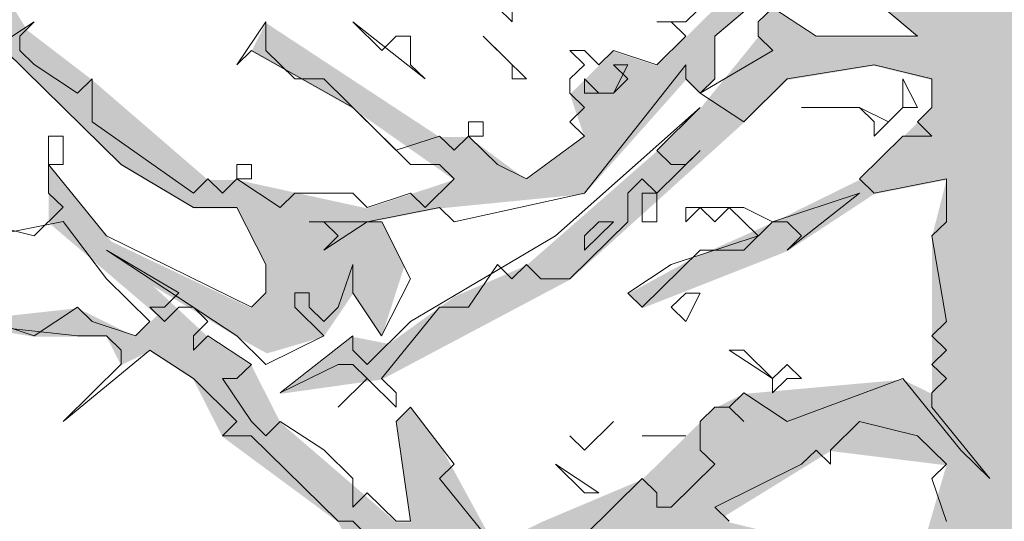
# Model space of a CAD drawing. Header units: metres. Extents: x -4 to 112, y -27 to 26.
# Tile 219 of 256: x 60.587 to 61.945, y 1.813 to 2.505. Entities that reach past the tile are written whole.
import ezdxf

# ---------------------------------------------------------------- set-up
doc = ezdxf.new("R2010")
doc.units = ezdxf.units.M
doc.header["$MEASUREMENT"] = 0
doc.layers.add('60 Pflanzen außen', color=7, linetype='Continuous')

# ---------------------------------------------------------------- blocks, each defined once
blk = doc.blocks.new('Laubbäume 27[20]_1', base_point=(61.9851, 0))
at = {"layer": '60 Pflanzen außen', "linetype": 'Continuous', "lineweight": 0, "true_color": 0xffffff}
h = blk.add_hatch(color=7, dxfattribs=at)
h.paths.add_polyline_path([(63.863, 1.0828), (63.7831, 1.0828), (63.6832, 1.0238), (63.6233, 1.0041), (63.4235, 0.9253), (63.2437, 0.9057), (63.1039, 0.9647), (62.984, 0.9648), (62.8841, 1.0435), (62.7643, 1.1617), (62.5745, 1.1125), (62.5046, 1.1026), (62.4846, 1.1223), (62.6045, 1.2208), (62.7443, 1.2208), (62.8642, 1.2109), (62.8842, 1.2404), (63.024, 1.2207), (63.2038, 1.2207), (63.3236, 1.2207), (63.4435, 1.3191), (63.3236, 1.2601), (63.2837, 1.3192), (63.4235, 1.4373), (63.5034, 1.4373), (63.6233, 1.457), (63.5234, 1.516), (63.4635, 1.5161), (63.3636, 1.5948), (63.3037, 1.6539), (63.4435, 1.7327), (63.7432, 2.028), (63.8431, 2.1658), (63.5834, 2.0083), (63.5634, 1.9296), (63.2638, 1.7327), (63.1838, 1.6736), (63.0992, 1.6389), (63.1839, 1.8311), (63.3637, 2.0083), (63.4436, 2.0083), (63.4236, 2.0674), (63.3237, 2.0083), (63.2638, 2.0477), (63.1439, 1.8508), (63.044, 1.8115), (62.9641, 1.8705), (62.9617, 1.8737), (62.9841, 1.8902), (63.0241, 1.9296), (63.104, 2.0084), (63.1608, 2.1204), (63.2039, 2.1265), (63.3038, 2.1659), (63.1839, 2.225), (63.3038, 2.3628), (63.3637, 2.4022), (63.3238, 2.4612), (63.2838, 2.4415), (63.2239, 2.4022), (63.2039, 2.3628), (63.084, 2.1659), (62.9442, 2.1856), (62.7844, 2.225), (62.6845, 2.1856), (62.7444, 2.2841), (62.7844, 2.3431), (63.1639, 2.5625), (63.3038, 2.5597), (63.3437, 2.5006), (63.4236, 2.54), (63.4836, 2.4809), (63.6034, 2.3824), (63.6234, 2.4021), (63.5535, 2.4907), (63.5036, 2.5794), (63.4836, 2.6384), (63.4436, 2.6384), (63.3779, 2.5994), (63.3438, 2.6581), (63.2039, 2.6188), (63.2838, 2.6975), (63.3637, 2.8157), (63.4636, 2.8353), (63.4836, 2.855), (63.6035, 2.8156), (63.6634, 2.7959), (63.5435, 2.9141), (63.4636, 2.8944), (63.4986, 2.9371), (63.6834, 2.9732), (63.7633, 3.0519), (63.4237, 2.9338), (63.3837, 2.8944), (63.3445, 2.8519), (63.3438, 2.855), (63.3438, 2.8845), (63.3588, 2.9092), (63.3438, 3.0323), (63.3837, 3.0913), (63.4337, 3.1799), (63.4827, 3.2095), (63.4193, 3.2095), (63.3838, 3.2292), (63.3438, 3.1504), (63.2839, 2.9929), (63.3038, 2.8157), (63.1839, 2.6778), (63.164, 2.6975), (63.0841, 2.6188), (62.9242, 2.54), (62.8843, 2.4613), (62.8144, 2.4711), (62.6845, 2.3235), (62.5646, 2.1462), (62.6046, 2.2644), (62.5846, 2.3038), (62.5247, 2.2644), (62.5846, 2.4219), (62.6645, 2.4219), (62.7245, 2.3825), (62.7444, 2.4416), (62.7944, 2.4908), (62.8044, 2.5007), (62.8044, 2.5204), (62.9842, 2.6976), (63.0041, 2.6582), (63.0241, 2.6582), (63.124, 2.7172), (63.1839, 2.7763), (63.164, 2.796), (63.0441, 2.7763), (62.9642, 2.7566), (63.0841, 2.9732), (63.144, 2.9338), (63.2239, 2.9929), (63.204, 3.0323), (63.1087, 3.0176), (63.0841, 3.052), (62.9442, 2.8551), (62.8843, 2.6976), (62.8244, 2.6385), (62.8244, 2.6976), (62.8044, 2.7173), (62.8643, 2.8157), (62.8843, 2.8157), (62.9243, 2.8945), (63.0641, 3.0323), (62.9043, 3.052), (62.8044, 2.9536), (62.6766, 2.933), (62.8644, 3.052), (62.9642, 3.0914), (62.9842, 3.1111), (63.1041, 3.1307), (63.2839, 3.1898), (63.3438, 3.2292), (63.3438, 3.2489), (63.3238, 3.2686), (63.0442, 3.1701), (63.224, 3.2883), (63.4437, 3.4064), (63.5436, 3.5639), (63.4837, 3.5836), (63.5836, 3.6623), (63.5037, 3.6624), (63.4038, 3.623), (63.3239, 3.5836), (63.2639, 3.5639), (63.214, 3.5738), (63.1041, 3.5639), (62.9443, 3.4655), (62.8644, 3.4261), (62.7845, 3.3868), (62.5048, 3.1308), (62.5048, 3.1899), (62.5647, 3.2489), (62.6646, 3.3277), (62.7046, 3.4065), (62.8284, 3.4587), (62.9443, 3.5443), (62.9643, 3.5836), (63.204, 3.7411), (63.3039, 3.8199), (63.4637, 3.937), (63.6435, 3.9764), (63.8233, 4.0365), (63.7434, 4.0955), (63.6635, 4.0562), (63.5237, 3.9971), (63.3439, 3.9371), (63.204, 3.8199), (63.1241, 3.7805), (63.0642, 3.7018), (62.7845, 3.5246), (62.6646, 3.4655), (62.5248, 3.308), (62.6447, 3.5049), (62.8844, 3.6821), (63.1041, 3.8593), (63.2981, 4.0111), (63.4754, 4.0412), (63.3039, 4.0365), (63.204, 3.9577), (63.1641, 3.9578), (63.0043, 3.8199), (62.8644, 3.7018), (62.6846, 3.6231), (62.6646, 3.6427), (62.7446, 3.7215), (62.7845, 3.9765), (62.7862, 4.0973), (62.7846, 4.2039), (62.8844, 4.2925), (62.9644, 4.5091), (62.9644, 4.5682), (62.9044, 4.4894), (62.7846, 4.2531), (62.7513, 4.1438), (62.6647, 4.1153), (62.6247, 4.1266), (62.6247, 4.1744), (62.6647, 4.2138), (62.7047, 4.2532), (62.8045, 4.3713), (62.9644, 4.6666), (62.9844, 4.6666), (62.9955, 4.6844), (62.9644, 4.706), (62.9244, 4.706), (62.8845, 4.6273), (62.8246, 4.706), (62.8245, 4.5879), (62.7646, 4.4107), (62.7047, 4.3516), (62.6647, 4.3122), (62.6647, 4.2729), (62.5249, 4.1941), (62.4849, 4.2532), (62.5448, 4.3122), (62.6647, 4.647), (62.6847, 4.6667), (62.6847, 4.7257), (62.6647, 4.7454), (62.6448, 4.7257), (62.6048, 4.6076), (62.5648, 4.5682), (62.5648, 4.5288), (62.5449, 4.391), (62.4849, 4.3319), (62.465, 4.391), (62.5049, 4.5485), (62.5049, 4.7258), (62.5249, 4.9424), (62.4843, 4.8889), (62.465, 5.0408), (62.3851, 4.6273), (62.2452, 4.4501), (62.2053, 4.3517), (62.1653, 4.5092), (62.1902, 4.6196), (62.2053, 4.6864), (62.3052, 4.9621), (62.2652, 4.9621), (62.1853, 4.7652), (62.1454, 4.8046), (62.1853, 4.903), (62.1254, 5.0605), (62.0655, 5.1393), (61.9456, 5.2772), (61.9257, 5.2968), (61.8857, 5.2772), (61.9456, 5.2378), (61.9656, 5.159), (62.0255, 5.0999), (62.1454, 4.9424), (62.0854, 4.8833), (62.1653, 4.6667), (62.1254, 4.5486), (62.1253, 4.3714), (62.1053, 4.0957), (62.0454, 3.9185), (62.0654, 3.8003), (61.9855, 3.7806), (61.9255, 3.8988), (61.9455, 3.9185), (61.9655, 4.0169), (62.0055, 4.1548), (62.0055, 4.2926), (61.9855, 4.1548), (61.9455, 4.0957), (61.9455, 4.076), (61.9056, 3.9973), (61.9056, 3.9579), (61.7657, 4.076), (61.7658, 4.2336), (61.7058, 4.332), (61.7058, 4.3517), (61.8657, 4.5289), (61.9056, 4.4501), (61.9456, 4.6077), (61.9056, 4.7061), (61.8657, 4.6077), (61.8657, 4.6864), (61.9056, 4.7849), (61.9256, 4.903), (61.9256, 4.9621), (61.8857, 5.0212), (61.8857, 5.0606), (61.8457, 5.0999), (61.8058, 5.1984), (61.7979, 5.1512), (61.8258, 4.9424), (61.8058, 4.8834), (61.8457, 4.8046), (61.8257, 4.588), (61.7458, 4.4895), (61.7458, 4.5486), (61.8058, 4.7061), (61.7059, 4.9818), (61.646, 5.159), (61.626, 5.159), (61.6659, 4.8834), (61.7458, 4.7652), (61.6859, 4.4502), (61.6659, 4.4108), (61.566, 4.6274), (61.5061, 4.8243), (61.4862, 4.9425), (61.5261, 5.0212), (61.5461, 5.1787), (61.5261, 5.159), (61.5061, 5.0409), (61.4862, 4.9818), (61.4262, 5.0606), (61.3264, 5.1197), (61.3264, 5.1591), (61.3264, 5.2378), (61.3064, 5.2378), (61.3064, 5.1591), (61.2664, 5.1197), (61.3064, 4.9622), (61.2864, 4.9425), (61.2464, 4.9425), (61.2764, 4.8539), (61.2464, 4.844), (61.1466, 5.0016), (61.1666, 5.2378), (61.1266, 5.3363), (61.0867, 5.612), (61.0667, 5.5923), (61.0667, 5.4151), (61.1466, 5.2182), (61.1266, 5.0213), (61.0067, 5.1591), (60.9868, 5.2182), (60.8869, 5.2969), (60.7471, 5.3167), (60.9668, 5.1591), (61.0866, 5.0016), (61.1466, 4.9425), (61.1665, 4.8637), (61.2464, 4.7849), (61.2664, 4.7849), (61.3063, 4.529), (61.2863, 4.5093), (61.1166, 4.5881), (61.0866, 4.5684), (61.0466, 4.6471), (60.9667, 4.7062), (60.9468, 4.6865), (60.9468, 4.6078), (61.0067, 4.5684), (61.0866, 4.5093), (61.1066, 4.529), (61.2464, 4.5093), (61.2664, 4.4305), (61.3463, 4.3517), (61.3662, 4.273), (61.3063, 4.3517), (61.1465, 4.4699), (61.1066, 4.4699), (61.0666, 4.4699), (60.8469, 4.5881), (60.8469, 4.6078), (60.747, 4.6865), (60.6871, 4.7456), (60.6671, 4.7456), (60.5937, 4.8111), (60.5672, 4.8047), (60.4074, 4.9622), (60.3685, 5.0016), (60.3475, 4.9819), (60.3475, 4.9426), (60.4673, 4.8441), (60.707, 4.7062), (60.8469, 4.5487), (60.7869, 4.529), (60.7869, 4.4502), (60.8269, 4.4109), (60.8469, 4.4306), (60.9068, 4.4502), (60.9268, 4.4699), (61.1265, 4.3911), (61.1065, 4.3124), (61.1265, 4.2927), (61.1865, 4.3714), (61.2464, 4.273), (61.1665, 4.2336), (61.1665, 4.1745), (61.1864, 4.1548), (61.3063, 4.1942), (61.3462, 4.2139), (61.546, 4.0367), (61.2863, 4.0564), (61.1664, 4.0564), (61.1065, 4.0761), (61.0666, 4.0761), (61.0066, 4.1549), (60.9467, 4.2139), (60.8269, 4.2533), (60.7869, 4.2533), (60.707, 4.3518), (60.6271, 4.3124), (60.7869, 4.1746), (60.8868, 4.0958), (60.9667, 3.958), (61.1465, 3.9973), (61.4661, 3.9973), (61.6159, 3.9279), (61.7258, 3.8201), (61.7457, 3.6822), (61.7857, 3.6231), (61.7857, 3.5641), (61.7058, 3.505), (61.6658, 3.505), (61.6259, 3.5641), (61.6458, 3.6822), (61.6259, 3.7511), (61.6059, 3.6625), (61.546, 3.7216), (61.546, 3.8398), (61.506, 3.8595), (61.526, 3.761), (61.4061, 3.8201), (61.3063, 3.8792), (61.2663, 3.8595), (61.2663, 3.8201), (61.4061, 3.7807), (61.5859, 3.6428), (61.5859, 3.5641), (61.6059, 3.4853), (61.4763, 3.5218), (61.3262, 3.4853), (61.2463, 3.4854), (60.9866, 3.8989), (60.8468, 3.9186), (61.0466, 3.761), (61.0266, 3.7217), (60.8468, 3.7808), (60.647, 3.8005), (60.5671, 3.7217), (60.707, 3.7414), (60.8068, 3.7217), (60.8468, 3.7217), (61.0066, 3.6626), (61.0665, 3.6626), (61.1864, 3.4854), (61.2663, 3.446), (61.1864, 3.3869), (61.0865, 3.3475), (61.0265, 3.3278), (61.0665, 3.2885), (61.1264, 3.2885), (61.1664, 3.3672), (61.3462, 3.4657), (61.5459, 3.4263), (61.6458, 3.4262), (61.7657, 3.2687), (61.7856, 3.1506), (61.8056, 3.0718), (61.8056, 2.993), (61.7856, 2.9733), (61.6658, 3.0521), (61.6258, 3.0324), (61.6058, 3.0521), (61.5459, 3.0127), (61.5259, 3.0324), (61.5059, 3.0127), (61.4607, 3.0573), (61.4061, 3.0718), (61.3461, 3.0325), (61.2463, 3.0325), (61.1663, 2.9537), (61.0465, 2.9931), (60.8268, 3.1703), (60.7868, 3.1113), (61.0065, 2.9734), (61.1464, 2.8946), (61.1264, 2.8749), (61.0665, 2.9143), (60.9466, 2.9143), (60.7668, 2.875), (60.9066, 2.8553), (60.9717, 2.9094), (61.1264, 2.8356), (61.0465, 2.7962), (60.9865, 2.7568), (60.8467, 2.7568), (60.6669, 2.8159), (60.5071, 2.8356), (60.567, 2.7569), (60.607, 2.7765), (60.8866, 2.6978), (60.8267, 2.6387), (60.6869, 2.6387), (60.627, 2.7175), (60.567, 2.7175), (60.567, 2.6781), (60.6669, 2.5993), (60.6966, 2.5931), (60.8667, 2.619), (61.0065, 2.7174), (61.2662, 2.8749), (61.3661, 2.8749), (61.5459, 2.9734), (61.6058, 2.9734), (61.7257, 2.9537), (61.8056, 2.8749), (61.7257, 2.8355), (61.6657, 2.8651), (61.5459, 2.8158), (61.406, 2.7765), (61.3861, 2.7371), (61.5059, 2.7765), (61.7257, 2.7961), (61.8255, 2.737), (61.8255, 2.678), (61.6857, 2.6583), (61.5059, 2.4811), (61.4659, 2.4417), (61.406, 2.4614), (61.3461, 2.4023), (61.366, 2.3433), (61.2861, 2.2842), (61.2062, 2.3433), (61.1663, 2.3433), (60.9266, 2.5008), (60.9066, 2.4615), (61.0464, 2.3827), (61.1863, 2.2842), (61.1263, 2.2645), (61.0664, 2.2448), (60.8866, 2.2842), (60.8467, 2.2842), (60.6869, 2.4221), (60.597, 2.491), (60.567, 2.5403), (60.5071, 2.4812), (60.547, 2.4418), (60.567, 2.4615), (60.7268, 2.304), (60.8267, 2.2449), (60.8866, 2.2449), (60.9265, 2.1661), (60.9265, 2.1267), (60.9066, 2.107), (60.7133, 2.1991), (60.6269, 2.304), (60.6269, 2.2646), (60.6269, 2.2252), (60.7767, 2.0972), (60.7467, 2.0677), (60.6668, 2.107), (60.4871, 2.0874), (60.6069, 2.0677), (60.7068, 2.0677), (60.7268, 2.0283), (60.7667, 2.048), (60.8266, 2.0086), (60.8666, 1.9298), (61.0264, 1.8117), (61.0464, 1.7723), (61.1063, 1.7723), (61.1263, 1.7329), (60.9964, 1.6837), (60.9465, 1.6541), (60.8666, 1.5163), (60.8466, 1.4966), (60.8865, 1.4769), (60.9265, 1.4769), (61.0663, 1.5754), (61.1462, 1.6541), (61.2062, 1.7132), (61.2748, 1.6849), (61.3061, 1.6541), (61.306, 1.595), (61.1862, 1.5753), (61.1662, 1.5163), (61.2062, 1.4769), (61.2461, 1.4966), (61.326, 1.5556), (61.1462, 1.3784), (61.0463, 1.28), (61.0263, 1.2012), (61.0663, 1.1815), (61.2745, 1.4106), (61.4142, 1.6171), (61.5458, 1.6935), (61.6057, 1.7131), (61.6457, 1.7919), (61.5658, 1.8116), (61.5604, 1.8206), (61.7056, 1.91), (61.8654, 1.8903), (61.8255, 1.7525), (61.849, 1.4782), (61.8254, 1.2996), (61.8429, 1.1268), (61.8254, 1.1224), (61.7855, 1.2799), (61.7655, 1.2602), (61.7854, 1.1421), (61.7455, 1.1421), (61.6456, 1.2799), (61.5657, 1.3784), (61.5457, 1.3784), (61.5258, 1.339), (61.5657, 1.2406), (61.6656, 1.1815), (61.7455, 1.1224), (61.7455, 1.083), (61.7255, 1.0633), (61.6256, 1.1027), (61.4658, 1.1815), (61.4059, 1.1421), (61.306, 1.1815), (61.286, 1.1815), (61.286, 1.1224), (61.4259, 1.0831), (61.6056, 1.083), (61.3659, 0.9649), (61.1861, 0.9846), (61.1462, 0.9649), (61.1262, 0.9452), (61.266, 0.9255), (61.2261, 0.8665), (61.3659, 0.9255), (61.4658, 0.9452), (61.5457, 0.9649), (61.6456, 1.0633), (61.7455, 0.9846), (61.8653, 0.9649), (61.8845, 0.848), (61.9607, 0.3851), (61.9851, 0.2363), (61.9851, 0.0197), (62.1449, 0), (62.1649, 0.0197), (62.1849, 0), (62.2248, 0), (62.2648, 0.0394), (62.3047, 0), (62.3247, 0), (62.2847, 0.059), (62.3047, 0.0787), (62.2847, 0.0787), (62.2648, 0.0984), (62.2848, 0.1181), (62.3047, 0.1181), (62.2648, 0.1575), (62.2848, 0.1772), (62.2648, 0.1969), (62.2848, 0.2166), (62.3047, 0.2166), (62.3047, 0.256), (62.2848, 0.256), (62.2648, 0.2756), (62.3048, 0.3347), (62.3048, 0.4332), (62.2848, 0.4529), (62.3048, 0.4726), (62.2648, 0.5119), (62.2848, 0.5316), (62.3247, 0.5316), (62.3048, 0.5907), (62.3847, 0.827), (62.5246, 0.9451), (62.7443, 1.0239), (62.7643, 1.0042), (63.024, 0.8663), (63.0639, 0.8663), (63.1238, 0.8663), (63.2836, 0.8663), (63.3236, 0.8663), (63.5034, 0.9056), (63.6832, 0.945), (63.823, 1.0434)])
h.paths.add_polyline_path([(63.4837, 3.5442), (63.3438, 3.4655), (63.2639, 3.4064), (62.9842, 3.2489), (62.8843, 3.1505), (62.7445, 3.1702), (62.6246, 3.1308), (62.6846, 3.2292), (62.8044, 3.2883), (62.8644, 3.3671), (63.0841, 3.4064), (63.1241, 3.4458), (63.3438, 3.5048), (63.3838, 3.5836), (63.4138, 3.5934), (63.4815, 3.5839), (63.4437, 3.5639)], flags=0)
h.paths.add_polyline_path([(63.4235, 1.4964), (63.044, 1.2798), (62.8842, 1.2995), (62.6444, 1.2602), (62.782, 1.4017), (63.064, 1.5555), (63.1239, 1.5555), (63.1439, 1.5752), (63.2438, 1.5751), (63.2637, 1.5948), (63.2837, 1.5948)], flags=0)
h.paths.add_polyline_path([(63.1134, 2.1138), (62.9441, 1.9099), (62.9042, 1.9099), (62.8942, 1.9198), (63.064, 2.1068)], flags=0)
h.paths.add_polyline_path([(62.9921, 1.6736), (62.6644, 1.5161), (62.6245, 1.4964), (62.5046, 1.4177), (62.6045, 1.5358), (62.7244, 1.6933)], flags=0)
h.paths.add_polyline_path([(62.9441, 1.7524), (62.8842, 1.7524), (62.7444, 1.713), (62.7414, 1.7143), (62.8043, 1.7918), (62.9042, 1.8312)], flags=0)
h.paths.add_polyline_path([(62.8643, 2.0084), (62.8043, 2.0084), (62.7843, 1.9887), (62.7444, 2.0281), (62.6845, 2.0281), (62.6445, 2.0675), (62.6245, 2.0478), (62.6046, 2.0675), (62.6845, 2.1462), (62.8243, 2.0675), (62.9242, 2.0871), (62.9342, 2.0773)], flags=0)
h.paths.add_polyline_path([(62.7244, 1.7918), (62.5046, 1.5358), (62.4647, 1.4965), (62.3248, 1.2602), (62.3848, 1.5162), (62.4647, 1.654), (62.4647, 1.8312), (62.5047, 1.8706), (62.5246, 1.8509), (62.5446, 1.8706), (62.5446, 1.91), (62.6445, 1.9296), (62.6645, 1.8903), (62.6845, 1.8903), (62.8243, 1.8902)], flags=0)
h.paths.add_polyline_path([(62.7844, 2.7763), (62.7445, 2.6385), (62.7079, 2.5502), (62.5646, 2.4416), (62.4847, 2.4219), (62.4648, 2.5204), (62.5047, 2.5204), (62.6246, 2.5598), (62.4648, 2.6188), (62.4048, 2.5598), (62.4049, 2.6188), (62.4848, 2.7764), (62.6646, 2.8551), (62.8244, 2.8354)], flags=0)
h.paths.add_polyline_path([(62.7246, 3.8593), (62.6846, 3.7806), (62.6447, 3.6034), (62.5048, 3.4459), (62.5448, 3.5837), (62.5248, 3.6428), (62.5448, 3.692), (62.6047, 3.9179), (62.6447, 4.0366), (62.7246, 4.0562)], flags=0)
h.paths.add_polyline_path([(62.6045, 1.3586), (62.5446, 1.2799), (62.4447, 1.1814), (62.3647, 1.0436), (62.3847, 1.142), (62.5046, 1.3586)], flags=0)
h.paths.add_polyline_path([(62.5736, 4.1053), (62.5248, 4.0366), (62.5249, 4.0956)], flags=0)
h.paths.add_polyline_path([(62.4248, 1.9592), (62.3648, 2.0675), (62.4048, 2.2053), (62.5228, 2.2586)], flags=0)
h.paths.add_polyline_path([(62.425, 3.9371), (62.365, 3.8791), (62.2851, 3.7806), (62.3051, 3.8594), (62.3051, 3.9372), (62.3051, 4.0366), (62.3451, 3.9972), (62.405, 4.0563), (62.4649, 3.9765)], flags=0)
h.paths.add_polyline_path([(62.4536, 4.5851), (62.3851, 4.5682), (62.465, 4.8636), (62.465, 4.6076)], flags=0)
h.paths.add_polyline_path([(62.445, 4.2926), (62.415, 4.2433), (62.385, 4.332), (62.3451, 4.3123), (62.3251, 4.2926), (62.3451, 4.1941), (62.2452, 4.0366), (62.2252, 4.0563), (62.1852, 3.9766), (62.1852, 3.8003), (62.2451, 3.6428), (62.1852, 3.564), (62.2251, 3.4853), (62.2251, 3.4459), (62.1852, 3.2687), (62.1452, 3.308), (62.1252, 3.2884), (62.1452, 3.1702), (62.1852, 3.1111), (62.0853, 2.993), (62.0291, 3.1121), (62.0254, 3.2293), (62.0853, 3.2884), (62.1452, 3.4656), (62.1253, 3.4656), (62.1053, 3.4459), (62.0853, 3.4656), (62.1453, 3.7019), (62.1652, 3.8003), (62.1653, 3.9372), (62.1852, 4.0563), (62.2252, 4.2335), (62.2452, 4.3713), (62.3251, 4.4895), (62.425, 4.5289), (62.445, 4.4304), (62.425, 4.391)], flags=0)
h.paths.add_polyline_path([(62.345, 3.1505), (62.2651, 3.1308), (62.4249, 3.2883), (62.4431, 3.3435), (62.4449, 3.2883)], flags=0)
h.paths.add_polyline_path([(62.439, 3.4679), (62.3849, 3.308), (62.2251, 3.1899), (62.2651, 3.308), (62.2851, 3.4853), (62.3051, 3.6625), (62.4302, 3.769), (62.4349, 3.5935)], flags=0)
h.paths.add_polyline_path([(62.3849, 3.052), (62.305, 2.8158), (62.305, 2.5598), (62.245, 2.4613), (62.265, 2.4219), (62.225, 2.422), (62.2051, 2.4023), (62.225, 2.3826), (62.285, 2.3826), (62.285, 2.2644), (62.1052, 2.2447), (62.0053, 2.166), (62.0053, 2.2448), (62.1252, 2.3629), (62.0453, 2.4023), (62.0053, 2.3432), (61.9853, 2.5007), (61.9563, 2.61), (61.9848, 2.7094), (62.0253, 2.8158), (62.0653, 2.8749), (62.1052, 2.8355), (62.1252, 2.7567), (62.2251, 2.6386), (62.245, 2.6386), (62.245, 2.6976), (62.1652, 2.7961), (62.1452, 2.8355), (62.1052, 2.9339), (62.1851, 3.0127), (62.2167, 3.0006), (62.2651, 3.0324), (62.2251, 3.0521), (62.2451, 3.0717), (62.3849, 3.0914)], flags=0)
h.paths.add_polyline_path([(62.2849, 1.7721), (62.225, 1.6934), (62.2649, 1.654), (62.205, 1.4177), (62.2249, 1.398), (62.145, 1.1027), (62.0651, 1.2011), (62.1509, 1.421), (62.205, 1.6343), (62.175, 1.7623), (62.1649, 1.8257), (62.185, 1.8312)], flags=0)
h.paths.add_polyline_path([(62.245, 2.0281), (62.1331, 1.973), (62.1051, 2.0281), (62.0276, 1.9629), (61.9853, 1.9888), (62.0053, 2.0675), (62.0652, 2.1266), (62.0852, 2.1069), (62.1052, 2.1069), (62.1251, 2.1266), (62.225, 2.166), (62.285, 2.2053), (62.2849, 2.0281)], flags=0)
h.paths.add_polyline_path([(62.2849, 1.8509), (62.155, 1.8875), (62.1451, 1.9494), (62.2385, 1.9538), (62.2849, 1.9718)], flags=0)
h.paths.add_polyline_path([(62.105, 0.7876), (62.125, 0.7679), (62.145, 0.7679), (62.145, 0.7285), (62.137, 0.6189), (62.125, 0.4529), (62.105, 0.4529), (62.125, 0.4726), (62.125, 0.5316), (62.085, 0.6498), (62.085, 0.6892), (62.0451, 0.8073), (62.0651, 0.827), (62.0451, 0.8467), (62.0651, 0.8467), (62.0651, 0.9255), (62.0451, 0.9255), (62.0451, 0.9452), (62.1051, 1.0239), (62.0851, 1.0436), (62.0651, 1.0436), (62.1051, 1.083), (62.145, 1.0436), (62.165, 1.0633), (62.165, 0.9845), (62.145, 0.9255), (62.165, 0.827)], flags=0)
h.paths.add_polyline_path([(62.0052, 1.2011), (61.9952, 1.1716), (62.0052, 1.2405), (61.9453, 1.4571), (61.9453, 1.5221), (62.0851, 1.6737), (62.1183, 1.6846), (62.1251, 1.6343), (62.1451, 1.5556)], flags=0)
h.paths.add_polyline_path([(62.1133, 1.7216), (62.0252, 1.6934), (61.9453, 1.6147), (61.9853, 1.7131), (61.9853, 1.7722), (62.0407, 1.8312), (62.1051, 1.782)], flags=0)
h.paths.add_polyline_path([(62.0254, 3.6231), (61.9655, 3.7019), (62.0454, 3.7413), (62.0502, 3.7332)], flags=0)
h.paths.add_polyline_path([(62.0254, 3.5247), (61.9854, 3.4262), (61.9255, 3.3868), (61.8855, 3.1702), (61.8855, 3.3278), (61.8855, 3.4065), (61.9055, 3.505), (61.9655, 3.5247), (61.9655, 3.4853), (61.9954, 3.4754)], flags=0)
h.paths.add_polyline_path([(62.0253, 3.1112), (61.9879, 3.0373), (61.9854, 3.0915)], flags=0)
h.paths.add_polyline_path([(61.9916, 2.8822), (61.9654, 2.9339), (61.9854, 2.9536), (61.9854, 3.0324), (62.0193, 2.999)], flags=0)
h.paths.add_polyline_path([(61.9455, 3.564), (61.8856, 3.5444), (61.9055, 3.6822), (61.9655, 3.5837)], flags=0)
h.paths.add_polyline_path([(61.8455, 2.2054), (61.8455, 2.0676), (61.8454, 1.9888), (61.8055, 2.0085), (61.5858, 1.9888), (61.5458, 1.9691), (61.4459, 1.8707), (61.3061, 1.8116), (61.2661, 1.7919), (61.2412, 1.7814), (61.1712, 1.9102), (61.1263, 1.9692), (61.1063, 1.9495), (61.1263, 1.8116), (61.1063, 1.8116), (60.9465, 1.9495), (60.9066, 2.0283), (60.8466, 2.0676), (60.7709, 2.1379), (60.8866, 2.0676), (60.9281, 2.0447), (61.0064, 2.0676), (61.0464, 2.1267), (61.0863, 2.0676), (61.1173, 2.1641), (61.0864, 2.2252), (61.0772, 2.2273), (61.1663, 2.2448), (61.366, 2.2645), (61.5059, 2.422), (61.5259, 2.4023), (61.5458, 2.422), (61.5458, 2.4811), (61.6857, 2.5992), (61.8255, 2.4811), (61.6857, 2.4811), (61.6258, 2.5205), (61.6058, 2.5008), (61.6058, 2.4811), (61.5259, 2.3826), (61.4659, 2.3236), (61.2861, 2.1661), (61.1874, 2.1234), (61.0963, 2.0578), (61.0464, 2.0676), (60.9465, 1.9889), (61.0863, 2.0086), (61.3461, 2.1464), (61.5858, 2.3629), (61.6457, 2.422), (61.7656, 2.4417), (61.8455, 2.422), (61.8455, 2.3826), (61.8055, 2.3432), (61.7456, 2.2842), (61.6257, 2.2251), (61.5159, 2.1759), (61.426, 2.1267), (61.4459, 2.107), (61.6457, 2.1857), (61.7656, 2.2645), (61.8655, 2.2842)], flags=0)
h.paths.add_polyline_path([(61.8456, 3.9185), (61.8057, 3.8004), (61.7458, 3.9372), (61.7458, 4.0249), (61.7857, 3.9973)], flags=0)
h.paths.add_polyline_path([(61.7657, 3.3475), (61.7257, 3.4065), (61.7257, 3.4557), (61.7857, 3.5247), (61.7857, 3.3672)], flags=0)
h.paths.add_polyline_path([(61.6393, 4.3648), (61.586, 4.273), (61.6059, 4.1745), (61.6259, 4.1154), (61.6259, 4.0432), (61.5383, 4.1207), (61.586, 4.1745), (61.546, 4.2533), (61.606, 4.3123), (61.546, 4.4896), (61.566, 4.5092)], flags=0)
h.paths.add_polyline_path([(61.4861, 4.2139), (61.4262, 4.2927), (61.4062, 4.332), (61.4062, 4.3517), (61.3463, 4.5486), (61.3463, 4.6274), (61.3263, 4.8243), (61.3263, 4.8652), (61.4462, 4.6471), (61.3962, 4.6569), (61.3862, 4.6668), (61.3663, 4.6471), (61.3663, 4.6274), (61.4262, 4.588), (61.4462, 4.6077), (61.5326, 4.5566), (61.5061, 4.5289), (61.5061, 4.4305), (61.546, 4.332)], flags=0)
h.paths.add_polyline_path([(61.4861, 4.6865), (61.4462, 4.7455), (61.4662, 4.7652), (61.4662, 4.7849), (61.3263, 4.9228), (61.3463, 4.9425), (61.3264, 5.1), (61.4462, 5.0015)], flags=0)
at = {"layer": '60 Pflanzen außen', "color": 9, "linetype": 'Continuous', "lineweight": 18}
for p, q in [((61.6857, 2.6006), (61.5458, 2.4825)), ((61.8255, 2.4824), (61.6857, 2.6006)), ((61.5658, 2.5612), (61.5059, 2.5022)), ((61.2462, 2.5219), (61.2662, 2.5022)), ((61.2662, 2.5022), (61.2662, 2.5219)), ((61.6058, 2.5022), (61.6258, 2.5218)), ((61.6258, 2.5218), (61.6857, 2.4825)), ((60.607, 2.5022), (60.547, 2.4629)), ((60.587, 2.4826), (60.607, 2.5022)), ((60.9266, 2.5022), (60.8866, 2.4431)), ((60.9266, 2.4628), (60.9266, 2.5022)), ((61.0864, 2.4628), (61.0464, 2.5022)), ((61.0464, 2.5022), (61.1463, 2.4234)), ((61.5059, 2.5022), (61.4659, 2.5022)), ((61.4659, 2.5022), (61.4859, 2.5022)), ((61.4859, 2.5022), (61.5059, 2.4825)), ((61.6058, 2.4825), (61.6058, 2.5022)), ((60.587, 2.4629), (60.587, 2.4826)), ((61.1064, 2.4825), (61.0864, 2.4628)), ((61.1263, 2.4825), (61.1064, 2.4825)), ((61.1263, 2.4431), (61.1263, 2.4825)), ((61.2861, 2.4234), (61.2262, 2.4825)), ((61.2262, 2.4825), (61.2662, 2.4431)), ((61.5059, 2.4825), (61.4659, 2.4431)), ((61.5458, 2.4825), (61.5458, 2.4234)), ((61.6258, 2.4628), (61.6058, 2.4825)), ((61.6857, 2.4825), (61.8255, 2.4824)), ((60.567, 2.4629), (60.7268, 2.3053)), ((60.6069, 2.4432), (60.587, 2.4629)), ((60.8866, 2.4431), (60.9066, 2.4628)), ((60.9066, 2.4628), (61.0464, 2.3841)), ((60.9665, 2.4234), (60.9266, 2.4628)), ((61.3661, 2.4628), (61.3461, 2.4628)), ((61.3461, 2.4628), (61.3661, 2.4431)), ((61.386, 2.4431), (61.3661, 2.4628)), ((61.406, 2.4628), (61.386, 2.4431)), ((61.4659, 2.4431), (61.406, 2.4628)), ((61.5259, 2.4037), (61.6258, 2.4628)), ((60.6669, 2.4038), (60.6069, 2.4432)), ((61.1463, 2.4234), (61.1263, 2.4431)), ((61.2662, 2.4431), (61.2662, 2.4234)), ((61.3661, 2.4431), (61.3461, 2.4234)), ((61.5059, 2.4431), (61.366, 2.2659)), ((61.406, 2.4037), (61.426, 2.4431)), ((61.426, 2.4431), (61.406, 2.4431)), ((61.406, 2.4431), (61.426, 2.4234)), ((61.5059, 2.4234), (61.5059, 2.4431)), ((61.7656, 2.4431), (61.6457, 2.4234)), ((61.8455, 2.4234), (61.7656, 2.4431)), ((60.6869, 2.4235), (60.6669, 2.4038)), ((60.6868, 2.3644), (60.6869, 2.4235)), ((61.0065, 2.4234), (60.9665, 2.4234)), ((61.1064, 2.325), (61.0065, 2.4234)), ((61.2662, 2.4234), (61.2861, 2.4234)), ((61.3461, 2.4234), (61.3461, 2.4037)), ((61.386, 2.4037), (61.3661, 2.4234)), ((61.3661, 2.4234), (61.3661, 2.4037)), ((61.426, 2.4234), (61.406, 2.4037)), ((61.5259, 2.4037), (61.5059, 2.4234)), ((61.5458, 2.4234), (61.5259, 2.4037)), ((61.6457, 2.4234), (61.5858, 2.3643)), ((61.8255, 2.384), (61.8055, 2.4234)), ((61.8055, 2.4234), (61.8055, 2.384)), ((61.8455, 2.384), (61.8455, 2.4234)), ((61.3461, 2.4037), (61.3661, 2.384)), ((61.3661, 2.4037), (61.406, 2.4037)), ((61.406, 2.4037), (61.386, 2.4037)), ((61.5858, 2.3643), (61.5259, 2.4037)), ((61.0464, 2.3841), (61.1263, 2.3053)), ((61.5259, 2.384), (61.3261, 2.2068)), ((61.3661, 2.384), (61.3461, 2.3643)), ((61.4659, 2.3249), (61.5259, 2.384)), ((61.7456, 2.384), (61.6657, 2.384)), ((61.6657, 2.384), (61.7456, 2.384)), ((61.7856, 2.3643), (61.7456, 2.384)), ((61.7456, 2.384), (61.7656, 2.3643)), ((61.7656, 2.3446), (61.8055, 2.384)), ((61.8055, 2.384), (61.7856, 2.3643)), ((61.8055, 2.384), (61.8255, 2.384)), ((61.8255, 2.3643), (61.8455, 2.384)), ((60.8267, 2.2659), (60.6868, 2.3644)), ((61.2262, 2.3644), (61.2062, 2.3644)), ((61.2062, 2.3644), (61.2062, 2.3447)), ((61.2262, 2.3447), (61.2262, 2.3644)), ((61.3461, 2.3643), (61.366, 2.3446)), ((61.7656, 2.3643), (61.7656, 2.3446)), ((61.8455, 2.3446), (61.8255, 2.3643)), ((60.6469, 2.3447), (60.6269, 2.3447)), ((60.6269, 2.3447), (60.6269, 2.266)), ((60.6469, 2.3053), (60.6469, 2.3447)), ((61.1663, 2.3447), (61.1064, 2.325)), ((61.1863, 2.325), (61.1663, 2.3447)), ((61.2062, 2.3447), (61.1863, 2.325)), ((61.2462, 2.3053), (61.2062, 2.3447)), ((61.2062, 2.3447), (61.2262, 2.3447)), ((61.366, 2.3446), (61.2861, 2.2856)), ((61.7456, 2.2855), (61.8055, 2.3446)), ((61.8055, 2.3446), (61.8455, 2.3446)), ((61.4659, 2.2659), (61.5259, 2.3249)), ((61.4859, 2.3053), (61.4659, 2.3249)), ((61.5259, 2.3249), (61.5059, 2.3053)), ((60.7068, 2.2069), (60.6269, 2.3053)), ((60.6269, 2.3053), (60.6469, 2.3053)), ((60.7268, 2.3053), (60.8267, 2.2462)), ((60.9066, 2.3053), (60.8866, 2.3053)), ((60.8866, 2.3053), (60.8866, 2.2856)), ((60.9066, 2.2856), (60.9066, 2.3053)), ((61.1263, 2.3053), (61.1663, 2.3053)), ((61.1663, 2.3053), (61.1863, 2.2856)), ((61.2861, 2.2856), (61.2462, 2.3053)), ((61.5059, 2.3053), (61.4859, 2.3053)), ((60.8467, 2.2856), (60.8267, 2.2659)), ((60.8666, 2.2659), (60.8467, 2.2856)), ((60.8866, 2.2856), (60.8666, 2.2659)), ((60.9465, 2.2462), (60.8866, 2.2856)), ((60.8866, 2.2856), (60.9066, 2.2856)), ((61.1863, 2.2856), (61.1463, 2.2462)), ((61.426, 2.2659), (61.4459, 2.2856)), ((61.4459, 2.2856), (61.4659, 2.2659)), ((61.7656, 2.2658), (61.7456, 2.2855)), ((61.8655, 2.2855), (61.7656, 2.2658)), ((61.8654, 2.2265), (61.8655, 2.2855)), ((60.6269, 2.266), (60.6469, 2.2463)), ((60.9665, 2.2659), (60.9465, 2.2462)), ((61.0464, 2.2659), (60.9665, 2.2659)), ((61.0664, 2.2462), (61.0464, 2.2659)), ((61.1263, 2.2659), (61.0664, 2.2462)), ((61.1463, 2.2462), (61.1263, 2.2659)), ((61.366, 2.2659), (61.1862, 2.2265)), ((61.426, 2.2265), (61.426, 2.2659)), ((61.4659, 2.2659), (61.4459, 2.2659)), ((61.4459, 2.2659), (61.4459, 2.2265)), ((61.4659, 2.2265), (61.4659, 2.2659)), ((61.7456, 2.2658), (61.6257, 2.2265)), ((61.6457, 2.1871), (61.7456, 2.2658)), ((60.6469, 2.2463), (60.6069, 2.2069)), ((60.8267, 2.2462), (60.8866, 2.2462)), ((60.8866, 2.2462), (60.9265, 2.1675)), ((61.1663, 2.2462), (61.0664, 2.2265)), ((61.1862, 2.2265), (61.1663, 2.2462)), ((61.5858, 2.2462), (61.5059, 2.2462)), ((61.5059, 2.2462), (61.5059, 2.2265)), ((61.5059, 2.2265), (61.5258, 2.2462)), ((61.5258, 2.2462), (61.5458, 2.2265)), ((61.5458, 2.2265), (61.5658, 2.2462)), ((61.5658, 2.2462), (61.6058, 2.2068)), ((61.6257, 2.2265), (61.5858, 2.2462)), ((60.6069, 2.2069), (60.527, 2.2266)), ((60.547, 2.2069), (60.6469, 2.2266)), ((60.6469, 2.2266), (60.7068, 2.1478)), ((61.0664, 2.2265), (60.9865, 2.2265)), ((60.9865, 2.2265), (61.0065, 2.2265)), ((61.0065, 2.2265), (61.0264, 2.2068)), ((61.0065, 2.1872), (61.0664, 2.2265)), ((61.0664, 2.2265), (61.0864, 2.2265)), ((61.0864, 2.2265), (61.1263, 2.1478)), ((61.3461, 2.1477), (61.426, 2.2265)), ((61.366, 2.1871), (61.406, 2.2265)), ((61.386, 2.2265), (61.366, 2.2068)), ((61.406, 2.2265), (61.386, 2.2265)), ((61.4459, 2.2265), (61.4659, 2.2265)), ((61.5858, 2.1871), (61.6257, 2.2265)), ((61.6257, 2.2265), (61.6457, 2.2265)), ((61.6457, 2.2265), (61.6657, 2.2068)), ((61.8455, 2.2068), (61.8654, 2.2265)), ((60.9066, 2.1084), (60.7068, 2.2069)), ((61.0264, 2.2068), (61.0065, 2.1872)), ((61.3261, 2.2068), (61.1263, 2.0887)), ((61.366, 2.2068), (61.366, 2.1871)), ((61.6058, 2.2068), (61.4859, 2.1674)), ((61.6657, 2.2068), (61.6457, 2.1871)), ((61.8654, 2.0886), (61.8455, 2.2068)), ((60.8866, 2.069), (60.7068, 2.1872)), ((60.7068, 2.1872), (60.8067, 2.1281)), ((61.4459, 2.1083), (61.5258, 2.1871)), ((61.5258, 2.1871), (61.5858, 2.1871)), ((60.9265, 2.1675), (60.9265, 2.1281)), ((61.0464, 2.1675), (61.0264, 2.1084)), ((61.0464, 2.1281), (61.0464, 2.1675)), ((61.2062, 2.1084), (61.2462, 2.1674)), ((61.2462, 2.1674), (61.2661, 2.1477)), ((61.2661, 2.1477), (61.2861, 2.1674)), ((61.2861, 2.1674), (61.3061, 2.1477)), ((61.4859, 2.1674), (61.426, 2.128)), ((60.7068, 2.1478), (60.7667, 2.0887)), ((61.1263, 2.1478), (61.0863, 2.069)), ((61.3061, 2.1477), (61.3461, 2.1477)), ((60.8067, 2.1281), (60.7867, 2.1084)), ((60.9265, 2.1281), (60.9066, 2.1084)), ((60.9865, 2.1281), (60.9665, 2.1281)), ((60.9665, 2.1281), (60.9665, 2.1084)), ((60.9865, 2.1084), (60.9865, 2.1281)), ((61.0863, 2.069), (61.0464, 2.1281)), ((61.426, 2.128), (61.4459, 2.1083)), ((61.5059, 2.128), (61.4859, 2.1083)), ((61.5059, 2.0887), (61.5258, 2.128)), ((61.5258, 2.128), (61.5059, 2.128)), ((60.6668, 2.1084), (60.6069, 2.069)), ((60.6868, 2.0887), (60.6668, 2.1084)), ((60.7867, 2.1084), (60.7667, 2.1084)), ((60.7667, 2.1084), (60.7867, 2.0887)), ((60.7867, 2.0887), (60.8067, 2.1084)), ((60.8067, 2.1084), (60.8267, 2.1084)), ((60.8267, 2.1084), (60.8466, 2.0887)), ((60.9665, 2.1084), (61.0064, 2.069)), ((61.0064, 2.0887), (60.9865, 2.1084)), ((61.0264, 2.1084), (61.0064, 2.0887)), ((61.0863, 2.0099), (61.1663, 2.1084)), ((61.1663, 2.1084), (61.2062, 2.1084)), ((61.4859, 2.1083), (61.5059, 2.0887)), ((60.4871, 2.0888), (60.6668, 2.069)), ((60.6069, 2.069), (60.547, 2.0887)), ((60.7467, 2.069), (60.6868, 2.0887)), ((60.7667, 2.0887), (60.7467, 2.069)), ((60.8466, 2.0887), (60.8267, 2.069)), ((61.1263, 2.0887), (61.0664, 2.0296)), ((61.8455, 2.0689), (61.8654, 2.0886)), ((60.6668, 2.069), (60.7068, 2.069)), ((60.7068, 2.069), (60.7268, 2.0493)), ((60.8267, 2.069), (60.8267, 2.0493)), ((60.8267, 2.0493), (60.8466, 2.069)), ((60.8466, 2.069), (60.9066, 2.0296)), ((60.9265, 2.0296), (60.8866, 2.069)), ((61.0064, 2.069), (60.9265, 2.0296)), ((61.0464, 2.069), (60.9465, 1.9903)), ((61.0464, 2.0493), (61.0464, 2.069)), ((61.8654, 2.0492), (61.8455, 2.0689)), ((60.6469, 1.9509), (60.7667, 2.0493)), ((60.7268, 2.0493), (60.7268, 2.0297)), ((60.7667, 2.0493), (60.8266, 2.01)), ((61.0664, 2.0296), (61.0464, 2.0493)), ((61.5858, 2.0493), (61.5658, 2.0493)), ((61.5658, 2.0493), (61.6257, 2.0099)), ((61.6257, 2.0099), (61.5858, 2.0493)), ((61.8455, 2.0295), (61.8654, 2.0492)), ((60.7268, 2.0297), (60.6469, 1.9509)), ((60.9066, 2.0296), (60.8866, 2.0099)), ((60.9465, 1.9903), (61.0264, 2.0296)), ((61.0264, 2.0296), (61.0464, 2.0296)), ((61.0464, 2.0296), (61.0664, 2.0099)), ((61.6457, 2.0296), (61.6257, 2.0099)), ((61.6657, 2.0099), (61.6457, 2.0296)), ((61.8654, 2.0099), (61.8455, 2.0295)), ((60.8266, 2.01), (60.8866, 1.9509)), ((60.8866, 2.0099), (60.8666, 2.01)), ((60.8666, 2.01), (60.9066, 1.9509)), ((61.0664, 2.0099), (61.0264, 1.9706)), ((61.0264, 1.9706), (61.0664, 2.0099)), ((61.0664, 2.0099), (61.1063, 1.9705)), ((61.1063, 1.9902), (61.0863, 2.0099)), ((61.6257, 2.0099), (61.6257, 1.9902)), ((61.6257, 1.9902), (61.6457, 2.0099)), ((61.6457, 1.9508), (61.8055, 2.0099)), ((61.6457, 2.0099), (61.6657, 2.0099)), ((61.8055, 2.0099), (61.8854, 1.9114)), ((61.8454, 1.9902), (61.8654, 2.0099)), ((61.1063, 1.9705), (61.1063, 1.9902)), ((61.5658, 1.9705), (61.5858, 1.9902)), ((61.5858, 1.9902), (61.6457, 1.9508)), ((61.8454, 1.9705), (61.8454, 1.9902)), ((61.1063, 1.9509), (61.1263, 1.9705)), ((61.1263, 1.9705), (61.1862, 1.8918)), ((61.5258, 1.9508), (61.5458, 1.9705)), ((61.5458, 1.9705), (61.5658, 1.9705)), ((61.5658, 1.9705), (61.5858, 1.9508)), ((61.5858, 1.9508), (61.5658, 1.9705)), ((61.9253, 1.872), (61.8454, 1.9705)), ((60.8866, 1.9509), (60.8666, 1.9312)), ((60.9066, 1.9509), (60.9265, 1.9312)), ((60.9265, 1.9312), (60.9465, 1.9509)), ((60.9465, 1.9509), (61.0064, 1.9115)), ((61.1263, 1.813), (61.1063, 1.9509)), ((61.366, 1.9114), (61.406, 1.9508)), ((61.406, 1.9508), (61.366, 1.9114)), ((61.5258, 1.9114), (61.5258, 1.9508)), ((61.7056, 1.9114), (61.7456, 1.9508)), ((61.7456, 1.9508), (61.8255, 1.9311)), ((60.8666, 1.9312), (60.9065, 1.9312)), ((60.9065, 1.9312), (61.0264, 1.813)), ((61.346, 1.9311), (61.366, 1.9114)), ((61.366, 1.9114), (61.346, 1.9311)), ((61.5058, 1.9311), (61.4459, 1.9311)), ((61.4459, 1.9311), (61.5058, 1.9311)), ((61.8255, 1.9311), (61.8654, 1.8917)), ((61.0064, 1.9115), (61.0464, 1.8721)), ((61.5458, 1.8917), (61.5258, 1.9114)), ((61.6657, 1.8917), (61.6856, 1.9114)), ((61.6856, 1.9114), (61.7056, 1.8917)), ((61.7056, 1.8917), (61.7056, 1.9114)), ((61.8854, 1.9114), (61.9253, 1.872)), ((61.1862, 1.8918), (61.1662, 1.8721)), ((61.386, 1.8524), (61.3261, 1.8918)), ((61.3261, 1.8918), (61.366, 1.8524)), ((61.4859, 1.8327), (61.5458, 1.8917)), ((61.5458, 1.8327), (61.6657, 1.8917)), ((61.8654, 1.8917), (61.8454, 1.872)), ((61.0464, 1.8721), (61.0464, 1.8327)), ((61.1662, 1.8721), (61.2461, 1.7736)), ((61.366, 1.7933), (61.4459, 1.8721)), ((61.4459, 1.8721), (61.4659, 1.8524)), ((61.8454, 1.872), (61.8654, 1.8129)), ((61.0464, 1.8327), (61.0664, 1.8524)), ((61.0664, 1.8524), (61.1063, 1.813)), ((61.366, 1.8524), (61.386, 1.8524)), ((61.4659, 1.8524), (61.4659, 1.8327)), ((61.4659, 1.8327), (61.4859, 1.8327)), ((61.5658, 1.813), (61.5458, 1.8327)), ((61.0264, 1.813), (61.0464, 1.813)), ((61.0464, 1.813), (61.0663, 1.7933)), ((61.1063, 1.813), (61.1263, 1.813))]:
    blk.add_line(p, q, dxfattribs=at)

msp = doc.modelspace()

# ---------------------------------------------------------------- block references
at = {"layer": '60 Pflanzen außen', "color": 9, "linetype": 'Continuous', "lineweight": 18}
msp.add_blockref('Laubbäume 27[20]_1', (61.9851, 0), dxfattribs=at)

doc.saveas('drawing.dxf')
